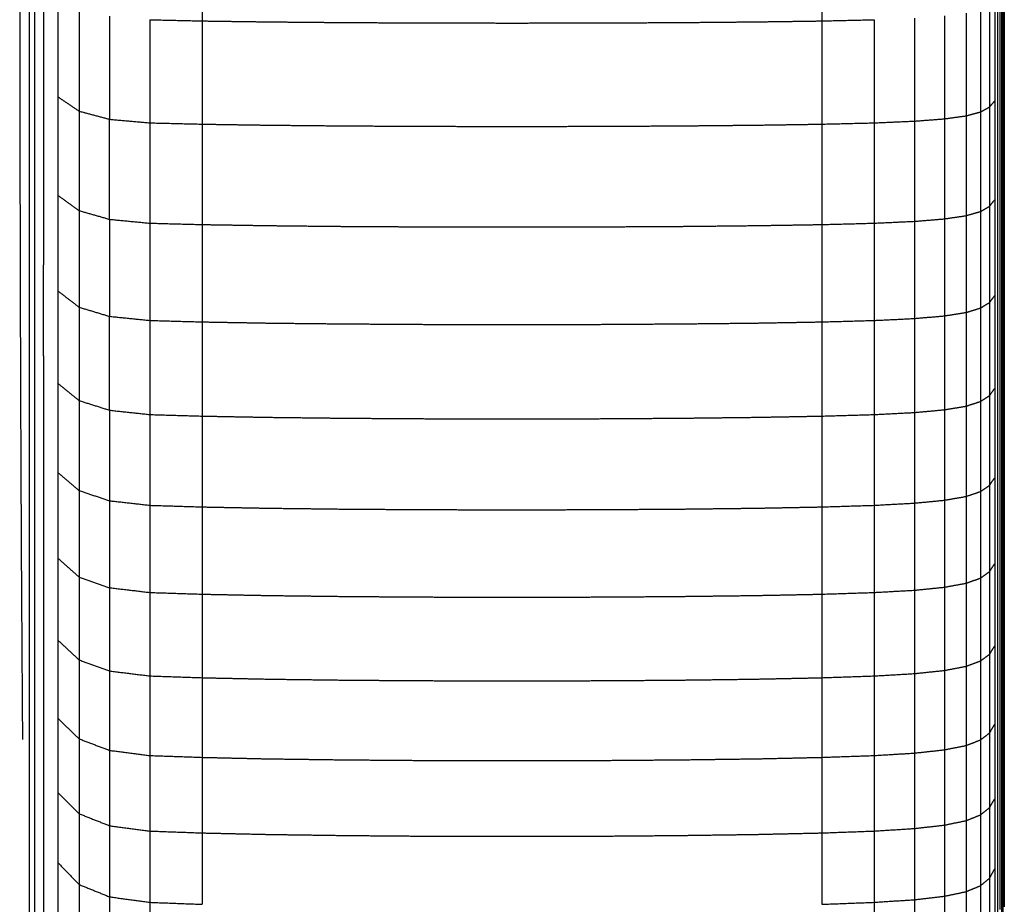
# Model space of a CAD drawing. Header units: millimetres. Extents: x 0 to 20, y 0 to 45.7.
# Tile 72 of 77: x 17.6 to 19.5, y 36.1 to 37.7. Entities that reach past the tile are written whole.
import ezdxf

# ---------------------------------------------------------------- set-up
doc = ezdxf.new("R2010")
doc.units = ezdxf.units.MM
doc.header["$MEASUREMENT"] = 0
doc.layers.add('Make2D$visible$lines', color=7, linetype='Continuous', true_color=0x000000)

msp = doc.modelspace()

# ---------------------------------------------------------------- linework, layer by layer
at = {"layer": 'Make2D$visible$lines'}
for points in [[(17.9963, 37.9391), (17.9963, 37.8382), (17.9963, 37.7373)], [(19.1777, 37.9391), (19.1777, 37.8382), (19.1777, 37.7373)], [(17.6487, 37.9209), (17.6489, 37.7486), (17.6491, 37.5762)], [(17.6767, 37.8859), (17.6767, 37.7931), (17.6767, 37.7003)], [(19.5224, 37.8446), (19.5224, 37.7503), (19.5224, 37.6559)], [(17.6938, 37.8265), (17.6938, 37.7315), (17.6938, 37.6365)], [(19.5201, 37.8248), (19.5201, 37.7298), (19.5201, 37.6347)], [(19.5169, 37.807), (19.5169, 37.7113), (19.5169, 37.6155)], [(17.6669, 37.788), (17.6669, 37.7007), (17.6669, 37.6134)], [(17.7213, 37.7859), (17.7213, 37.6894), (17.7213, 37.5928)], [(19.5126, 37.7914), (19.5126, 37.6951), (19.5126, 37.5988)], [(19.4973, 37.7677), (19.4973, 37.6705), (19.4973, 37.5733)], [(19.5071, 37.7784), (19.5071, 37.6816), (19.5071, 37.5848)], [(17.7623, 37.7603), (17.7623, 37.6628), (17.7623, 37.5653)], [(17.8197, 37.7461), (17.8197, 37.648), (17.8197, 37.55)], [(19.3542, 37.7427), (19.3542, 37.6445), (19.3542, 37.5464)], [(19.4117, 37.7468), (19.4117, 37.6488), (19.4117, 37.5508)], [(19.4526, 37.7521), (19.4526, 37.6543), (19.4526, 37.5565)], [(19.4801, 37.759), (19.4801, 37.6615), (19.4801, 37.5639)], [(19.5254, 37.7546), (19.5254, 37.6662), (19.5254, 37.5778)], [(17.8967, 37.7396), (17.9465, 37.7385), (17.9963, 37.7373)], [(17.8967, 37.7396), (17.8967, 37.6414), (17.8967, 37.5431)], [(17.9963, 37.7373), (17.9963, 37.639), (17.9963, 37.5407)], [(17.9963, 37.7373), (18.0589, 37.7364), (18.1215, 37.7356)], [(18.1215, 37.7356), (18.1938, 37.7349), (18.266, 37.7343)], [(18.266, 37.7343), (18.3446, 37.7339), (18.4233, 37.7335)], [(18.4233, 37.7335), (18.5051, 37.7334), (18.587, 37.7333)], [(18.587, 37.7333), (18.6688, 37.7334), (18.7507, 37.7335)], [(18.7507, 37.7335), (18.8293, 37.7339), (18.908, 37.7343)], [(18.908, 37.7343), (18.9802, 37.7349), (19.0524, 37.7356)], [(19.0524, 37.7356), (19.115, 37.7364), (19.1777, 37.7373)], [(19.1777, 37.7373), (19.2274, 37.7385), (19.2772, 37.7396)], [(19.1777, 37.7373), (19.1777, 37.639), (19.1777, 37.5407)], [(19.2772, 37.7396), (19.2772, 37.6414), (19.2772, 37.5431)], [(17.6767, 37.7003), (17.6767, 37.61), (17.6767, 37.5198)], [(19.5224, 37.6559), (19.5224, 37.5642), (19.5224, 37.4724)], [(17.6938, 37.6365), (17.6938, 37.5441), (17.6938, 37.4517)], [(19.5201, 37.6347), (19.5201, 37.5422), (19.5201, 37.4498)], [(17.6669, 37.6134), (17.6669, 37.5288), (17.6669, 37.4441)], [(19.5169, 37.6155), (19.5169, 37.5224), (19.5169, 37.4293)], [(17.7213, 37.5928), (17.7418, 37.5791), (17.7623, 37.5653)], [(17.7213, 37.5928), (17.7213, 37.499), (17.7213, 37.4051)], [(19.5126, 37.5988), (19.5126, 37.5051), (19.5126, 37.4115)], [(17.6491, 37.5762), (17.6491, 37.5691), (17.6491, 37.562)], [(19.4801, 37.5639), (19.4887, 37.5686), (19.4973, 37.5733)], [(19.4973, 37.5733), (19.5022, 37.579), (19.5071, 37.5848)], [(19.4973, 37.5733), (19.4973, 37.4787), (19.4973, 37.3842)], [(19.5071, 37.5848), (19.5071, 37.4906), (19.5071, 37.3965)], [(19.5254, 37.5778), (19.5254, 37.492), (19.5254, 37.4062)], [(17.6491, 37.562), (17.6491, 37.5574), (17.6491, 37.5528)], [(17.7623, 37.5653), (17.7623, 37.4705), (17.7623, 37.3757)], [(17.7623, 37.5653), (17.791, 37.5577), (17.8197, 37.55)], [(19.4117, 37.5508), (19.4321, 37.5537), (19.4526, 37.5565)], [(19.4526, 37.5565), (19.4664, 37.5602), (19.4801, 37.5639)], [(19.4526, 37.5565), (19.4526, 37.4614), (19.4526, 37.3663)], [(19.4801, 37.5639), (19.4801, 37.4691), (19.4801, 37.3742)], [(17.649, 37.538), (17.6491, 37.4897), (17.6491, 37.4415)], [(17.6491, 37.5528), (17.6491, 37.5454), (17.6491, 37.538)], [(17.8197, 37.55), (17.8582, 37.5466), (17.8967, 37.5431)], [(17.8197, 37.3594), (17.8197, 37.4547), (17.8197, 37.55)], [(17.8967, 37.5431), (17.9465, 37.5419), (17.9963, 37.5407)], [(17.8967, 37.5431), (17.8967, 37.4476), (17.8967, 37.352)], [(17.9963, 37.5407), (18.0589, 37.5397), (18.1215, 37.5388)], [(17.9963, 37.5407), (17.9963, 37.445), (17.9963, 37.3494)], [(18.1215, 37.5388), (18.1938, 37.5381), (18.266, 37.5374)], [(18.266, 37.5374), (18.3446, 37.537), (18.4233, 37.5366)], [(18.4233, 37.5366), (18.5051, 37.5364), (18.587, 37.5363)], [(18.587, 37.5363), (18.6688, 37.5364), (18.7507, 37.5366)], [(18.7507, 37.5366), (18.8293, 37.537), (18.908, 37.5374)], [(18.908, 37.5374), (18.9802, 37.5381), (19.0524, 37.5388)], [(19.0524, 37.5388), (19.115, 37.5397), (19.1777, 37.5407)], [(19.1777, 37.5407), (19.2274, 37.5419), (19.2772, 37.5431)], [(19.1777, 37.5407), (19.1777, 37.445), (19.1777, 37.3494)], [(19.2772, 37.5431), (19.3157, 37.5448), (19.3542, 37.5464)], [(19.2772, 37.5431), (19.2772, 37.4476), (19.2772, 37.352)], [(19.3542, 37.5464), (19.3829, 37.5486), (19.4117, 37.5508)], [(19.3542, 37.5464), (19.3542, 37.451), (19.3542, 37.3555)], [(19.4117, 37.5508), (19.4117, 37.4555), (19.4117, 37.3602)], [(17.6767, 37.5198), (17.6767, 37.4323), (17.6767, 37.3447)], [(19.5224, 37.4724), (19.5224, 37.3835), (19.5224, 37.2945)], [(17.6669, 37.4441), (17.6669, 37.3622), (17.6669, 37.2803)], [(17.6938, 37.4517), (17.6938, 37.3621), (17.6938, 37.2725)], [(19.5201, 37.4498), (19.5201, 37.3601), (19.5201, 37.2704)], [(17.6491, 37.4415), (17.6496, 37.2613), (17.65, 37.0811)], [(19.5169, 37.4293), (19.5169, 37.339), (19.5169, 37.2487)], [(17.7213, 37.4051), (17.7418, 37.3904), (17.7623, 37.3757)], [(17.7213, 37.4051), (17.7213, 37.314), (17.7213, 37.223)], [(19.5126, 37.4115), (19.5126, 37.3206), (19.5126, 37.2297)], [(19.5254, 37.4062), (19.5254, 37.3233), (19.5254, 37.2404)], [(19.4973, 37.3842), (19.5022, 37.3904), (19.5071, 37.3965)], [(19.5071, 37.3965), (19.5071, 37.3052), (19.5071, 37.2139)], [(17.7623, 37.3757), (17.791, 37.3676), (17.8197, 37.3594)], [(17.7623, 37.3757), (17.7623, 37.2837), (17.7623, 37.1918)], [(19.4526, 37.3663), (19.4664, 37.3703), (19.4801, 37.3742)], [(19.4801, 37.3742), (19.4887, 37.3792), (19.4973, 37.3842)], [(19.4801, 37.3742), (19.4801, 37.2822), (19.4801, 37.1903)], [(19.4973, 37.3842), (19.4973, 37.2925), (19.4973, 37.2008)], [(17.8197, 37.3594), (17.8582, 37.3557), (17.8967, 37.352)], [(17.8197, 37.3594), (17.8197, 37.267), (17.8197, 37.1745)], [(17.8967, 37.352), (17.9465, 37.3507), (17.9963, 37.3494)], [(17.8967, 37.352), (17.8967, 37.2594), (17.8967, 37.1667)], [(17.9963, 37.3494), (18.0589, 37.3484), (18.1215, 37.3474)], [(17.9963, 37.3494), (17.9963, 37.2566), (17.9963, 37.1639)], [(19.0524, 37.3474), (19.115, 37.3484), (19.1777, 37.3494)], [(19.1777, 37.3494), (19.2274, 37.3507), (19.2772, 37.352)], [(19.1777, 37.3494), (19.1777, 37.2566), (19.1777, 37.1639)], [(19.2772, 37.352), (19.3157, 37.3538), (19.3542, 37.3555)], [(19.2772, 37.352), (19.2772, 37.2594), (19.2772, 37.1667)], [(19.3542, 37.3555), (19.3829, 37.3579), (19.4117, 37.3602)], [(19.3542, 37.3555), (19.3542, 37.263), (19.3542, 37.1704)], [(19.4117, 37.3602), (19.4321, 37.3633), (19.4526, 37.3663)], [(19.4117, 37.3602), (19.4117, 37.2678), (19.4117, 37.1754)], [(19.4526, 37.3663), (19.4526, 37.2741), (19.4526, 37.1819)], [(17.6767, 37.3447), (17.6767, 37.2601), (17.6767, 37.1754)], [(18.1215, 37.3474), (18.1938, 37.3466), (18.266, 37.3459)], [(18.266, 37.3459), (18.3446, 37.3455), (18.4233, 37.345)], [(18.4233, 37.345), (18.5051, 37.3449), (18.587, 37.3447)], [(18.587, 37.3447), (18.6688, 37.3449), (18.7507, 37.345)], [(18.7507, 37.345), (18.8293, 37.3455), (18.908, 37.3459)], [(18.908, 37.3459), (18.9802, 37.3466), (19.0524, 37.3474)], [(19.5224, 37.2945), (19.5224, 37.2084), (19.5224, 37.1223)], [(17.6669, 37.2803), (17.6669, 37.2014), (17.6669, 37.1224)], [(17.6938, 37.0991), (17.6938, 37.1858), (17.6938, 37.2725)], [(19.5201, 37.2704), (19.5201, 37.1837), (19.5201, 37.0969)], [(19.5169, 37.2487), (19.5169, 37.1614), (19.5169, 37.074)], [(19.5254, 37.2404), (19.5254, 37.1604), (19.5254, 37.0804)], [(17.7213, 37.223), (17.7418, 37.2074), (17.7623, 37.1918)], [(17.7213, 37.223), (17.7213, 37.1349), (17.7213, 37.0468)], [(19.5126, 37.2297), (19.5126, 37.1419), (19.5126, 37.054)], [(19.4801, 37.1903), (19.4887, 37.1955), (19.4973, 37.2008)], [(19.4973, 37.2008), (19.5022, 37.2073), (19.5071, 37.2139)], [(19.4973, 37.2008), (19.4973, 37.1121), (19.4973, 37.0234)], [(19.5071, 37.2139), (19.5071, 37.1256), (19.5071, 37.0372)], [(17.7623, 37.1918), (17.7623, 37.1029), (17.7623, 37.0139)], [(17.7623, 37.1918), (17.791, 37.1831), (17.8197, 37.1745)], [(19.4117, 37.1754), (19.4321, 37.1786), (19.4526, 37.1819)], [(19.4526, 37.1819), (19.4664, 37.1861), (19.4801, 37.1903)], [(19.4526, 37.1819), (19.4526, 37.0927), (19.4526, 37.0034)], [(19.4801, 37.1903), (19.4801, 37.1013), (19.4801, 37.0123)], [(17.6767, 37.1754), (17.6767, 37.0938), (17.6767, 37.0121)], [(17.8197, 36.9957), (17.8197, 37.0851), (17.8197, 37.1745)], [(17.8197, 37.1745), (17.8582, 37.1706), (17.8967, 37.1667)], [(17.8967, 37.1667), (17.9465, 37.1653), (17.9963, 37.1639)], [(17.8967, 37.1667), (17.8967, 37.077), (17.8967, 36.9874)], [(17.9963, 37.1639), (18.0589, 37.1628), (18.1215, 37.1617)], [(17.9963, 37.1639), (17.9963, 37.0742), (17.9963, 36.9845)], [(18.1215, 37.1617), (18.1938, 37.1609), (18.266, 37.1602)], [(18.908, 37.1602), (18.9802, 37.1609), (19.0524, 37.1617)], [(19.0524, 37.1617), (19.115, 37.1628), (19.1777, 37.1639)], [(19.1777, 37.1639), (19.2274, 37.1653), (19.2772, 37.1667)], [(19.1777, 37.1639), (19.1777, 37.0742), (19.1777, 36.9845)], [(19.2772, 37.1667), (19.3157, 37.1685), (19.3542, 37.1704)], [(19.2772, 37.1667), (19.2772, 37.077), (19.2772, 36.9874)], [(19.3542, 37.1704), (19.3829, 37.1729), (19.4117, 37.1754)], [(19.3542, 37.1704), (19.3542, 37.0809), (19.3542, 36.9913)], [(19.4117, 37.1754), (19.4117, 37.086), (19.4117, 36.9966)], [(18.266, 37.1602), (18.3446, 37.1597), (18.4233, 37.1592)], [(18.4233, 37.1592), (18.5051, 37.1591), (18.587, 37.1589)], [(18.587, 37.1589), (18.6688, 37.1591), (18.7507, 37.1592)], [(18.7507, 37.1592), (18.8293, 37.1597), (18.908, 37.1602)], [(17.6669, 37.1224), (17.6669, 37.0466), (17.6669, 36.9707)], [(19.5224, 37.1223), (19.5224, 37.0393), (19.5224, 36.9564)], [(17.6938, 37.0991), (17.6938, 37.0155), (17.6938, 36.932)], [(19.5201, 37.0969), (19.5201, 37.0133), (19.5201, 36.9297)], [(17.65, 37.0811), (17.65, 37.0768), (17.65, 37.0726)], [(17.65, 37.0726), (17.6508, 36.8962), (17.6516, 36.7198)], [(19.5169, 37.074), (19.5169, 36.9898), (19.5169, 36.9056)], [(19.5254, 37.0804), (19.5254, 37.0035), (19.5254, 36.9267)], [(19.5126, 37.054), (19.5126, 36.9692), (19.5126, 36.8845)], [(17.7213, 37.0468), (17.7213, 36.9619), (17.7213, 36.877)], [(17.7213, 37.0468), (17.7418, 37.0304), (17.7623, 37.0139)], [(19.4973, 37.0234), (19.5022, 37.0303), (19.5071, 37.0372)], [(19.5071, 37.0372), (19.5071, 36.9521), (19.5071, 36.8669)], [(17.6767, 37.0121), (17.6767, 36.9337), (17.6767, 36.8552)], [(17.7623, 37.0139), (17.7623, 36.9282), (17.7623, 36.8424)], [(17.7623, 37.0139), (17.791, 37.0048), (17.8197, 36.9957)], [(19.4526, 37.0034), (19.4664, 37.0079), (19.4801, 37.0123)], [(19.4801, 37.0123), (19.4887, 37.0179), (19.4973, 37.0234)], [(19.4801, 37.0123), (19.4801, 36.9265), (19.4801, 36.8407)], [(19.4973, 37.0234), (19.4973, 36.9379), (19.4973, 36.8524)], [(17.8197, 36.9957), (17.8197, 36.9094), (17.8197, 36.8232)], [(17.8197, 36.9957), (17.8582, 36.9915), (17.8967, 36.9874)], [(19.3542, 36.9913), (19.3829, 36.9939), (19.4117, 36.9966)], [(19.4117, 36.9966), (19.4321, 37), (19.4526, 37.0034)], [(19.4117, 36.9966), (19.4117, 36.9104), (19.4117, 36.8242)], [(19.4526, 37.0034), (19.4526, 36.9174), (19.4526, 36.8314)], [(17.8967, 36.9874), (17.9465, 36.9859), (17.9963, 36.9845)], [(17.8967, 36.9874), (17.8967, 36.901), (17.8967, 36.8145)], [(17.9963, 36.9845), (18.0589, 36.9833), (18.1215, 36.9822)], [(17.9963, 36.9845), (17.9963, 36.8979), (17.9963, 36.8114)], [(18.1215, 36.9822), (18.1938, 36.9813), (18.266, 36.9805)], [(18.266, 36.9805), (18.3446, 36.98), (18.4233, 36.9795)], [(18.4233, 36.9795), (18.5051, 36.9794), (18.587, 36.9792)], [(18.587, 36.9792), (18.6688, 36.9794), (18.7507, 36.9795)], [(18.7507, 36.9795), (18.8293, 36.98), (18.908, 36.9805)], [(18.908, 36.9805), (18.9802, 36.9813), (19.0524, 36.9822)], [(19.0524, 36.9822), (19.115, 36.9833), (19.1777, 36.9845)], [(19.1777, 36.9845), (19.2274, 36.9859), (19.2772, 36.9874)], [(19.1777, 36.9845), (19.1777, 36.8979), (19.1777, 36.8114)], [(19.2772, 36.9874), (19.3157, 36.9894), (19.3542, 36.9913)], [(19.2772, 36.9874), (19.2772, 36.901), (19.2772, 36.8145)], [(19.3542, 36.9913), (19.3542, 36.905), (19.3542, 36.8187)], [(17.6669, 36.9707), (17.6669, 36.898), (17.6669, 36.8254)], [(19.5224, 36.9564), (19.5224, 36.8766), (19.5224, 36.7969)], [(17.6938, 36.9319), (17.6938, 36.8516), (17.6938, 36.7713)], [(19.5201, 36.9297), (19.5201, 36.8493), (19.5201, 36.7689)], [(19.5254, 36.9267), (19.5254, 36.8531), (19.5254, 36.7795)], [(19.5169, 36.9056), (19.5169, 36.8246), (19.5169, 36.7437)], [(19.5126, 36.8845), (19.5126, 36.8031), (19.5126, 36.7217)], [(17.7213, 36.877), (17.7213, 36.7954), (17.7213, 36.7138)], [(17.7213, 36.877), (17.7418, 36.8597), (17.7623, 36.8424)], [(19.4973, 36.8524), (19.5022, 36.8597), (19.5071, 36.8669)], [(19.5071, 36.8669), (19.5071, 36.7851), (19.5071, 36.7032)], [(17.6767, 36.8552), (17.6767, 36.7801), (17.6767, 36.705)], [(17.7623, 36.8424), (17.7623, 36.76), (17.7623, 36.6776)], [(17.7623, 36.8424), (17.791, 36.8328), (17.8197, 36.8232)], [(19.4801, 36.8407), (19.4887, 36.8466), (19.4973, 36.8524)], [(19.4973, 36.8524), (19.4973, 36.7702), (19.4973, 36.6881)], [(17.6669, 36.8254), (17.6669, 36.7562), (17.6669, 36.6869)], [(17.8197, 36.8232), (17.8582, 36.8189), (17.8967, 36.8145)], [(17.8197, 36.8232), (17.8197, 36.7404), (17.8197, 36.6575)], [(19.3542, 36.8187), (19.3829, 36.8214), (19.4117, 36.8242)], [(19.4117, 36.8242), (19.4321, 36.8278), (19.4526, 36.8314)], [(19.4117, 36.8242), (19.4117, 36.7413), (19.4117, 36.6585)], [(19.4526, 36.8314), (19.4664, 36.836), (19.4801, 36.8407)], [(19.4526, 36.8314), (19.4526, 36.7487), (19.4526, 36.6661)], [(19.4801, 36.8407), (19.4801, 36.7582), (19.4801, 36.6758)], [(17.8967, 36.8145), (17.9465, 36.813), (17.9963, 36.8114)], [(17.8967, 36.8145), (17.8967, 36.7315), (17.8967, 36.6484)], [(17.9963, 36.8114), (18.0589, 36.8102), (18.1215, 36.809)], [(17.9963, 36.8114), (17.9963, 36.7283), (17.9963, 36.6452)], [(18.1215, 36.809), (18.1938, 36.8082), (18.266, 36.8073)], [(18.266, 36.8073), (18.3446, 36.8068), (18.4233, 36.8063)], [(18.4233, 36.8063), (18.5051, 36.8061), (18.587, 36.8059)], [(18.587, 36.8059), (18.6688, 36.8061), (18.7507, 36.8063)], [(18.7507, 36.8063), (18.8293, 36.8068), (18.908, 36.8073)], [(18.908, 36.8073), (18.9802, 36.8082), (19.0524, 36.809)], [(19.0524, 36.809), (19.115, 36.8102), (19.1777, 36.8114)], [(19.1777, 36.8114), (19.2274, 36.813), (19.2772, 36.8145)], [(19.1777, 36.8114), (19.1777, 36.7283), (19.1777, 36.6452)], [(19.2772, 36.8145), (19.3157, 36.8166), (19.3542, 36.8187)], [(19.2772, 36.8145), (19.2772, 36.7315), (19.2772, 36.6484)], [(19.3542, 36.8187), (19.3542, 36.7357), (19.3542, 36.6527)], [(19.5224, 36.7969), (19.5224, 36.7205), (19.5224, 36.6442)], [(17.6938, 36.7713), (17.6938, 36.6944), (17.6938, 36.6175)], [(19.5201, 36.7689), (19.5201, 36.692), (19.5201, 36.615)], [(19.5254, 36.7795), (19.5254, 36.7094), (19.5254, 36.6393)], [(19.5169, 36.7437), (19.5169, 36.6662), (19.5169, 36.5887)], [(17.6516, 36.7198), (17.6527, 36.5462), (17.6539, 36.3726)], [(17.7213, 36.7138), (17.7213, 36.6357), (17.7213, 36.5576)], [(17.7213, 36.7138), (17.7418, 36.6957), (17.7623, 36.6776)], [(19.5126, 36.7217), (19.5126, 36.6437), (19.5126, 36.5658)], [(17.6767, 36.705), (17.6767, 36.6334), (17.6767, 36.5618)], [(19.4973, 36.6881), (19.5022, 36.6957), (19.5071, 36.7032)], [(19.5071, 36.7032), (19.5071, 36.6249), (19.5071, 36.5465)], [(17.6669, 36.6869), (17.6669, 36.6212), (17.6669, 36.5555)], [(17.7623, 36.6776), (17.791, 36.6675), (17.8197, 36.6575)], [(17.7623, 36.6776), (17.7623, 36.5987), (17.7623, 36.5198)], [(19.4526, 36.6661), (19.4664, 36.6709), (19.4801, 36.6758)], [(19.4801, 36.6758), (19.4887, 36.6819), (19.4973, 36.6881)], [(19.4801, 36.6758), (19.4801, 36.5969), (19.4801, 36.5179)], [(19.4973, 36.6881), (19.4973, 36.6094), (19.4973, 36.5307)], [(17.8197, 36.6575), (17.8197, 36.5782), (17.8197, 36.4989)], [(17.8197, 36.6575), (17.8582, 36.653), (17.8967, 36.6484)], [(19.3542, 36.6527), (19.3829, 36.6556), (19.4117, 36.6585)], [(19.4117, 36.6585), (19.4321, 36.6623), (19.4526, 36.6661)], [(19.4117, 36.6585), (19.4117, 36.5792), (19.4117, 36.4999)], [(19.4526, 36.6661), (19.4526, 36.5869), (19.4526, 36.5078)], [(17.8967, 36.6484), (17.9465, 36.6468), (17.9963, 36.6452)], [(17.8967, 36.6484), (17.8967, 36.5689), (17.8967, 36.4894)], [(17.9963, 36.6452), (17.9963, 36.5656), (17.9963, 36.486)], [(17.9963, 36.6452), (18.0589, 36.6439), (18.1215, 36.6427)], [(18.1215, 36.6427), (18.1938, 36.6418), (18.266, 36.6409)], [(18.266, 36.6409), (18.3446, 36.6403), (18.4233, 36.6398)], [(18.4233, 36.6398), (18.5051, 36.6396), (18.587, 36.6394)], [(18.587, 36.6394), (18.6688, 36.6396), (18.7507, 36.6398)], [(18.7507, 36.6398), (18.8293, 36.6403), (18.908, 36.6409)], [(18.908, 36.6409), (18.9802, 36.6418), (19.0524, 36.6427)], [(19.0524, 36.6427), (19.115, 36.6439), (19.1777, 36.6452)], [(19.1777, 36.6452), (19.2274, 36.6468), (19.2772, 36.6484)], [(19.1777, 36.6452), (19.1777, 36.5656), (19.1777, 36.486)], [(19.2772, 36.6484), (19.3157, 36.6506), (19.3542, 36.6527)], [(19.2772, 36.6484), (19.2772, 36.5689), (19.2772, 36.4894)], [(19.3542, 36.6527), (19.3542, 36.5733), (19.3542, 36.4939)], [(19.5224, 36.6442), (19.5224, 36.5714), (19.5224, 36.4986)], [(19.5254, 36.6393), (19.5254, 36.5727), (19.5254, 36.5062)], [(17.6938, 36.6175), (17.6938, 36.5442), (17.6938, 36.4709)], [(19.5201, 36.615), (19.5201, 36.5417), (19.5201, 36.4683)], [(19.5169, 36.5887), (19.5169, 36.5149), (19.5169, 36.441)], [(17.6767, 36.5618), (17.6767, 36.4939), (17.6767, 36.426)], [(19.5126, 36.5658), (19.5126, 36.4914), (19.5126, 36.4171)], [(17.6669, 36.5555), (17.6669, 36.4935), (17.6669, 36.4314)], [(17.7213, 36.5576), (17.7213, 36.4831), (17.7213, 36.4086)], [(17.7213, 36.5576), (17.7418, 36.5387), (17.7623, 36.5198)], [(19.4973, 36.5307), (19.5022, 36.5386), (19.5071, 36.5465)], [(19.5071, 36.5465), (19.5071, 36.4719), (19.5071, 36.3972)], [(19.4801, 36.5179), (19.4887, 36.5243), (19.4973, 36.5307)], [(19.4973, 36.5307), (19.4973, 36.4557), (19.4973, 36.3807)], [(17.7623, 36.5198), (17.7623, 36.4446), (17.7623, 36.3694)], [(17.7623, 36.5198), (17.791, 36.5093), (17.8197, 36.4989)], [(19.4117, 36.4999), (19.4321, 36.5038), (19.4526, 36.5078)], [(19.4526, 36.5078), (19.4664, 36.5129), (19.4801, 36.5179)], [(19.4526, 36.5078), (19.4526, 36.4323), (19.4526, 36.3569)], [(19.4801, 36.5179), (19.4801, 36.4427), (19.4801, 36.3674)], [(19.5254, 36.5062), (19.5254, 36.4433), (19.5254, 36.3804)], [(17.8197, 36.4989), (17.8582, 36.4941), (17.8967, 36.4894)], [(17.8197, 36.4989), (17.8197, 36.4232), (17.8197, 36.3476)], [(17.8967, 36.4894), (17.9465, 36.4877), (17.9963, 36.486)], [(17.8967, 36.4894), (17.8967, 36.4136), (17.8967, 36.3378)], [(17.9963, 36.486), (18.0589, 36.4847), (18.1215, 36.4834)], [(17.9963, 36.486), (17.9963, 36.4101), (17.9963, 36.3343)], [(19.0524, 36.4834), (19.115, 36.4847), (19.1777, 36.486)], [(19.1777, 36.486), (19.2274, 36.4877), (19.2772, 36.4894)], [(19.1777, 36.486), (19.1777, 36.4101), (19.1777, 36.3343)], [(19.2772, 36.4894), (19.3157, 36.4916), (19.3542, 36.4939)], [(19.2772, 36.4894), (19.2772, 36.4136), (19.2772, 36.3378)], [(19.3542, 36.4939), (19.3829, 36.4969), (19.4117, 36.4999)], [(19.3542, 36.4939), (19.3542, 36.4182), (19.3542, 36.3424)], [(19.4117, 36.4999), (19.4117, 36.4243), (19.4117, 36.3487)], [(19.5224, 36.4986), (19.5224, 36.4295), (19.5224, 36.3605)], [(17.6938, 36.4709), (17.6938, 36.4014), (17.6938, 36.3318)], [(18.1215, 36.4834), (18.1938, 36.4824), (18.266, 36.4815)], [(18.266, 36.4815), (18.3446, 36.4809), (18.4233, 36.4804)], [(18.4233, 36.4804), (18.5051, 36.4802), (18.587, 36.48)], [(18.587, 36.48), (18.6688, 36.4802), (18.7507, 36.4804)], [(18.7507, 36.4804), (18.8293, 36.4809), (18.908, 36.4815)], [(18.908, 36.4815), (18.9802, 36.4824), (19.0524, 36.4834)], [(19.5201, 36.4683), (19.5201, 36.3987), (19.5201, 36.3291)], [(17.6669, 36.4314), (17.6669, 36.3731), (17.6669, 36.3148)], [(19.5169, 36.441), (19.5169, 36.3709), (19.5169, 36.3009)], [(17.6767, 36.426), (17.6767, 36.3618), (17.6767, 36.2976)], [(19.5126, 36.4171), (19.5126, 36.3466), (19.5126, 36.2761)], [(17.7213, 36.4086), (17.7213, 36.338), (17.7213, 36.2673)], [(17.7213, 36.4086), (17.7418, 36.389), (17.7623, 36.3694)], [(19.4973, 36.3807), (19.5022, 36.389), (19.5071, 36.3972)], [(19.5071, 36.3972), (19.5071, 36.3263), (19.5071, 36.2554)], [(17.6539, 36.3726), (17.6539, 36.3704), (17.6539, 36.3682)], [(19.4801, 36.3674), (19.4887, 36.3741), (19.4973, 36.3807)], [(19.4973, 36.3807), (19.4973, 36.3096), (19.4973, 36.2384)], [(19.5254, 36.3804), (19.5254, 36.3214), (19.5254, 36.2623)], [(17.7623, 36.3694), (17.7623, 36.298), (17.7623, 36.2267)], [(17.7623, 36.3694), (17.791, 36.3585), (17.8197, 36.3476)], [(19.4117, 36.3487), (19.4321, 36.3528), (19.4526, 36.3569)], [(19.4526, 36.3569), (19.4664, 36.3622), (19.4801, 36.3674)], [(19.4526, 36.3569), (19.4526, 36.2853), (19.4526, 36.2137)], [(19.4801, 36.3674), (19.4801, 36.296), (19.4801, 36.2247)], [(19.5224, 36.3605), (19.5224, 36.2953), (19.5224, 36.23)], [(17.8197, 36.3476), (17.8197, 36.2759), (17.8197, 36.2041)], [(17.8197, 36.3476), (17.8582, 36.3427), (17.8967, 36.3378)], [(17.8967, 36.3378), (17.9465, 36.336), (17.9963, 36.3343)], [(17.8967, 36.3378), (17.8967, 36.2658), (17.8967, 36.1939)], [(19.1777, 36.3343), (19.2274, 36.336), (19.2772, 36.3378)], [(19.2772, 36.3378), (19.3157, 36.3401), (19.3542, 36.3424)], [(19.2772, 36.3378), (19.2772, 36.2658), (19.2772, 36.1939)], [(19.3542, 36.3424), (19.3829, 36.3456), (19.4117, 36.3487)], [(19.3542, 36.3424), (19.3542, 36.2706), (19.3542, 36.1988)], [(19.4117, 36.3487), (19.4117, 36.277), (19.4117, 36.2052)], [(17.6938, 36.3318), (17.6938, 36.2661), (17.6938, 36.2004)], [(17.9963, 36.3343), (17.9963, 36.2623), (17.9963, 36.1903)], [(17.9963, 36.3343), (18.0589, 36.3329), (18.1215, 36.3315)], [(18.1215, 36.3315), (18.1938, 36.3306), (18.266, 36.3296)], [(18.266, 36.3296), (18.3446, 36.329), (18.4233, 36.3284)], [(18.4233, 36.3284), (18.5051, 36.3282), (18.587, 36.328)], [(18.587, 36.328), (18.6688, 36.3282), (18.7507, 36.3284)], [(18.7507, 36.3284), (18.8293, 36.329), (18.908, 36.3296)], [(18.908, 36.3296), (18.9802, 36.3306), (19.0524, 36.3315)], [(19.0524, 36.3315), (19.115, 36.3329), (19.1777, 36.3343)], [(19.1777, 36.3343), (19.1777, 36.2623), (19.1777, 36.1903)], [(19.5201, 36.3291), (19.5201, 36.2634), (19.5201, 36.1977)], [(17.6669, 36.3148), (17.6669, 36.2603), (17.6669, 36.2058)], [(17.6767, 36.2976), (17.6767, 36.2374), (17.6767, 36.1771)], [(19.5169, 36.3009), (19.5169, 36.2347), (19.5169, 36.1685)], [(17.7213, 36.2673), (17.7418, 36.247), (17.7623, 36.2267)], [(17.7213, 36.2673), (17.7213, 36.2006), (17.7213, 36.1338)], [(19.5126, 36.2761), (19.5126, 36.2095), (19.5126, 36.1429)], [(19.5254, 36.2623), (19.5254, 36.2071), (19.5254, 36.152)], [(19.4973, 36.2384), (19.5022, 36.2469), (19.5071, 36.2554)], [(19.5071, 36.2554), (19.5071, 36.1885), (19.5071, 36.1216)], [(17.7623, 36.2267), (17.7623, 36.1593), (17.7623, 36.0919)], [(17.7623, 36.2267), (17.791, 36.2154), (17.8197, 36.2041)], [(19.4526, 36.2137), (19.4664, 36.2192), (19.4801, 36.2247)], [(19.4801, 36.2247), (19.4887, 36.2315), (19.4973, 36.2384)], [(19.4801, 36.2247), (19.4801, 36.1572), (19.4801, 36.0898)], [(19.4973, 36.2384), (19.4973, 36.1712), (19.4973, 36.104)], [(19.5224, 36.23), (19.5224, 36.1687), (19.5224, 36.1075)], [(17.6669, 36.2058), (17.6669, 36.1553), (17.6669, 36.1048)], [(17.8197, 36.2041), (17.8582, 36.199), (17.8967, 36.1939)], [(17.8197, 36.2041), (17.8197, 36.1364), (17.8197, 36.0686)], [(19.3542, 36.1988), (19.3829, 36.202), (19.4117, 36.2052)], [(19.4117, 36.2052), (19.4321, 36.2095), (19.4526, 36.2137)], [(19.4117, 36.2052), (19.4117, 36.1375), (19.4117, 36.0697)], [(19.4526, 36.2137), (19.4526, 36.1461), (19.4526, 36.0785)], [(17.6938, 36.2004), (17.6938, 36.1387), (17.6938, 36.077)], [(17.8967, 36.1939), (17.9465, 36.1921), (17.9963, 36.1903)], [(17.8967, 36.1939), (17.8967, 36.126), (17.8967, 36.0581)], [(17.9963, 36.1903), (18.0589, 36.1889), (18.1215, 36.1875)], [(17.9963, 36.1903), (17.9963, 36.1223), (17.9963, 36.0543)], [(18.1215, 36.1875), (18.1938, 36.1865), (18.266, 36.1855)], [(18.266, 36.1855), (18.3446, 36.1848), (18.4233, 36.1842)], [(18.7507, 36.1842), (18.8293, 36.1848), (18.908, 36.1855)], [(18.908, 36.1855), (18.9802, 36.1865), (19.0524, 36.1875)], [(19.0524, 36.1875), (19.115, 36.1889), (19.1777, 36.1903)], [(19.1777, 36.1903), (19.2274, 36.1921), (19.2772, 36.1939)], [(19.1777, 36.1903), (19.1777, 36.1223), (19.1777, 36.0543)], [(19.2772, 36.1939), (19.3157, 36.1963), (19.3542, 36.1988)], [(19.2772, 36.1939), (19.2772, 36.126), (19.2772, 36.0581)], [(19.3542, 36.1988), (19.3542, 36.1309), (19.3542, 36.0631)], [(19.5201, 36.1977), (19.5201, 36.1359), (19.5201, 36.0741)], [(17.6767, 36.1771), (17.6767, 36.1207), (17.6767, 36.0644)], [(18.4233, 36.1842), (18.5051, 36.184), (18.587, 36.1838)], [(18.587, 36.1838), (18.6688, 36.184), (18.7507, 36.1842)], [(19.5169, 36.1685), (19.5169, 36.1063), (19.5169, 36.0441)], [(19.5254, 36.152), (19.5254, 36.1008), (19.5254, 36.0496)], [(17.7213, 36.1338), (17.7418, 36.1128), (17.7623, 36.0919)], [(17.7213, 36.1338), (17.7213, 36.0711), (17.7213, 36.0084)], [(19.5126, 36.1429), (19.5126, 36.0803), (19.5126, 36.0178)], [(19.4973, 36.104), (19.5022, 36.1128), (19.5071, 36.1216)], [(19.5071, 36.1216), (19.5071, 36.0587), (19.5071, 35.9958)], [(17.6669, 36.1048), (17.6669, 36.0583), (17.6669, 36.0119)], [(17.7623, 36.0919), (17.791, 36.0802), (17.8197, 36.0686)], [(17.7623, 36.0919), (17.7623, 36.0285), (17.7623, 35.9652)], [(19.4801, 36.0898), (19.4887, 36.0969), (19.4973, 36.104)], [(19.4973, 36.104), (19.4973, 36.0409), (19.4973, 35.9777)], [(19.5224, 36.1075), (19.5224, 36.0502), (19.5224, 35.993)], [(17.6938, 36.077), (17.6938, 36.0193), (17.6938, 35.9617)], [(19.4117, 36.0697), (19.4321, 36.0741), (19.4526, 36.0785)], [(19.4526, 36.0785), (19.4664, 36.0841), (19.4801, 36.0898)], [(19.4526, 36.0785), (19.4526, 36.015), (19.4526, 35.9514)], [(19.4801, 36.0898), (19.4801, 36.0264), (19.4801, 35.9631)], [(19.5201, 36.0741), (19.5201, 36.0164), (19.5201, 35.9588)], [(17.6767, 36.0644), (17.6767, 36.0122), (17.6767, 35.96)], [(17.8197, 36.0686), (17.8582, 36.0633), (17.8967, 36.0581)], [(17.8197, 36.0686), (17.8197, 36.0049), (17.8197, 35.9412)], [(17.8967, 36.0581), (17.9465, 36.0562), (17.9963, 36.0543)], [(17.8967, 36.0581), (17.8967, 35.9942), (17.8967, 35.9304)], [(19.1777, 36.0543), (19.2274, 36.0562), (19.2772, 36.0581)], [(19.2772, 36.0581), (19.3157, 36.0606), (19.3542, 36.0631)], [(19.2772, 36.0581), (19.2772, 35.9942), (19.2772, 35.9304)], [(19.3542, 36.0631), (19.3829, 36.0664), (19.4117, 36.0697)], [(19.3542, 36.0631), (19.3542, 35.9993), (19.3542, 35.9355)], [(19.4117, 36.0697), (19.4117, 36.0061), (19.4117, 35.9424)]]:
    msp.add_open_spline(points, degree=2, dxfattribs=at)

doc.saveas('drawing.dxf')
